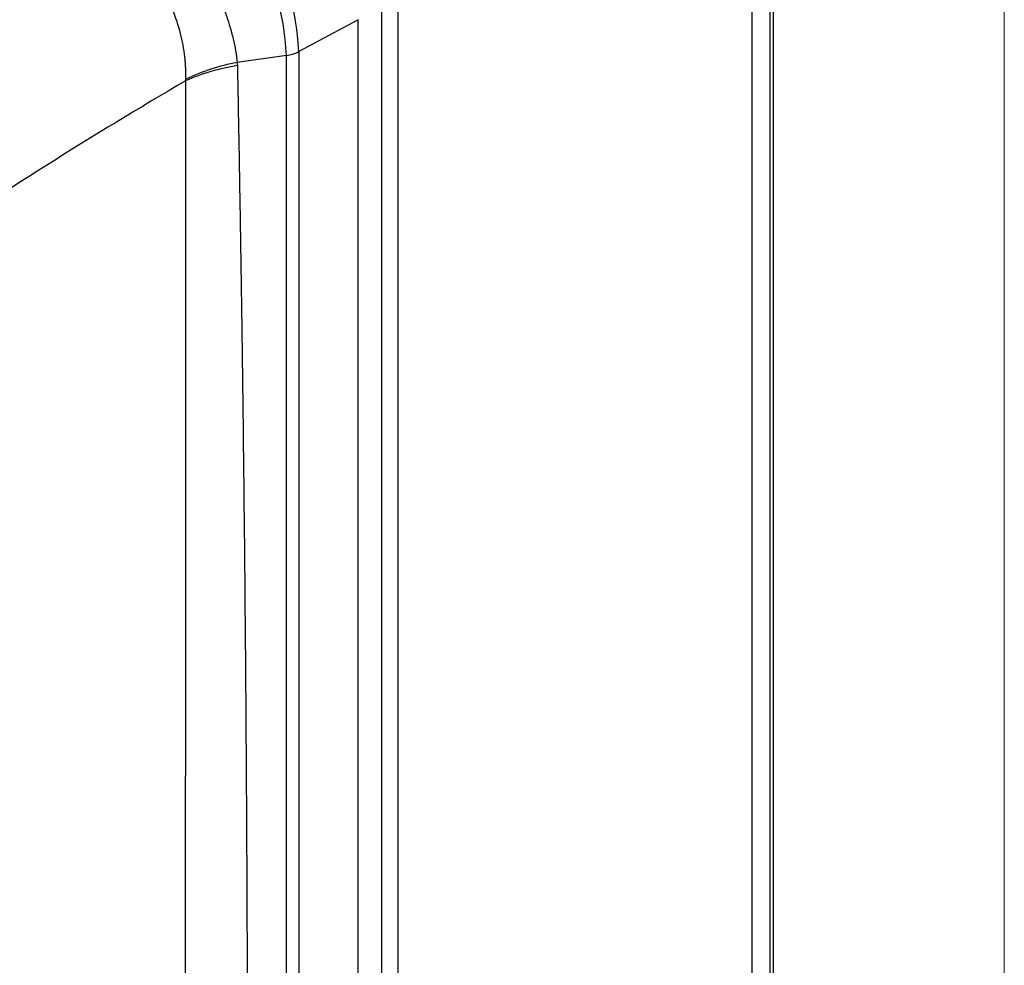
# Model space of a CAD drawing. Header units: millimetres. Extents: x 0 to 864, y 0 to 559.
# Tile 24 of 32: x 793 to 864, y 396 to 463. Entities that reach past the tile are written whole.
import ezdxf

# ---------------------------------------------------------------- set-up
doc = ezdxf.new("R2010")
doc.units = ezdxf.units.MM
doc.header["$LTSCALE"] = 2
doc.linetypes.add('SLD-Solid', pattern=[0])
doc.layers.add('SLD-DEFPOINTS', color=7, linetype='Continuous')

# ---------------------------------------------------------------- blocks, each defined once
blk = doc.blocks.new('Block2')
at = {"color": 7, "linetype": 'SLD-Solid', "lineweight": 18}
blk.add_line((863.6, 558.8), (863.6, 0), dxfattribs=at)

msp = doc.modelspace()

# ---------------------------------------------------------------- linework, layer by layer
at = {"color": 7, "linetype": 'SLD-Solid', "lineweight": 18}
msp.add_line((863.6, 0), (863.6, 558.8), dxfattribs=at)
for p, q in [((847.153, 326.27), (847.153, 482.637)), ((846.92, 326.077), (846.92, 482.445)), ((845.627, 324.229), (845.627, 480.596)), ((820.401, 465.517), (820.401, 309.149)), ((819.264, 307.74), (819.264, 464.108)), ((817.567, 462.915), (813.338, 460.638)), ((817.567, 306.594), (817.567, 462.915)), ((812.458, 460.362), (808.954, 459.858)), ((812.458, 304.041), (812.458, 460.362)), ((813.338, 460.638), (813.338, 304.317))]:
    msp.add_line(p, q)
for centre, radius, start, end in [((794.025, 459.759), 19.333, 2.60548, 57.39453), ((793.581, 459.503), 18.896, 2.60547, 57.39454), ((812.109, 463.015), 2.676, 277.47764, 297.32864), ((811.063, 445.686), 14.112, 98.55908, 114.22491), ((811.478, 445.794), 14.288, 100.17433, 115.70253)]:
    msp.add_arc(centre, radius, start, end)
for points, knots in [([(801.478, 472.516), (801.93, 472.201), (802.382, 471.841), (803.278, 471.034), (803.714, 470.595), (804.348, 469.885), (804.557, 469.639), (804.967, 469.129), (805.17, 468.864), (805.755, 468.059), (806.119, 467.501), (806.799, 466.347), (807.116, 465.744), (807.674, 464.545), (807.919, 463.943), (808.237, 463.038), (808.335, 462.734), (808.511, 462.137), (808.589, 461.843), (808.794, 460.971), (808.893, 460.406), (808.954, 459.858)], [0, 0, 0, 0, 0.125, 0.125, 0.25, 0.25, 0.3125, 0.3125, 0.375, 0.375, 0.5, 0.5, 0.625, 0.625, 0.75, 0.75, 0.8125, 0.8125, 0.875, 0.875, 1, 1, 1, 1]), ([(760.245, 441.585), (760.555, 441.85), (761.229, 442.425), (762.324, 443.35), (763.583, 444.404), (765.431, 445.935), (767.491, 447.611), (770.815, 450.266), (774.643, 453.239), (779.54, 456.905), (784.238, 460.298), (788.16, 463.03), (791.055, 464.998), (793.052, 466.335), (795.002, 467.621), (796.904, 468.859), (798.155, 469.659), (798.773, 470.054)], [0, 0, 0, 0, 0.0247967, 0.053895, 0.087293, 0.124989, 0.2005383, 0.2500025, 0.3865096, 0.4999843, 0.630764, 0.7499753, 0.8024547, 0.8536962, 0.9037004, 0.9524681, 1, 1, 1, 1]), ([(805.281, 458.669), (805.284, 458.76), (805.291, 458.94), (805.29, 459.212), (805.283, 459.481), (805.27, 459.744), (805.25, 460.003), (805.205, 460.452), (805.11, 461.09), (804.86, 462.218), (804.395, 463.62), (803.607, 465.248), (802.615, 466.757), (801.651, 467.872), (800.815, 468.657), (800.245, 469.121), (799.732, 469.487), (799.284, 469.776), (798.976, 469.944), (798.82, 470.031)], [0, 0, 0, 0, 0.0222326, 0.0439486, 0.0651145, 0.0856985, 0.1056705, 0.125002, 0.1890538, 0.2502803, 0.3771309, 0.4998316, 0.6230894, 0.749306, 0.8105861, 0.8741414, 0.914282, 0.9563086, 1, 1, 1, 1]), ([(808.954, 459.858), (808.956, 459.822), (808.96, 459.75), (808.962, 459.677), (808.963, 459.641)], [0, 0, 0, 0, 0.499532, 1, 1, 1, 1]), ([(808.963, 459.641), (808.993, 458.068), (809.054, 454.892), (809.137, 450.08), (809.216, 445.173), (809.31, 438.665), (809.412, 430.514), (809.542, 417.542), (809.649, 401.284), (809.692, 381.804), (809.649, 362.311), (809.542, 346.022), (809.412, 333.013), (809.289, 323.19), (809.144, 313.462), (809.022, 306.95), (808.963, 303.756)], [0, 0, 0, 0, 0.030349, 0.061299, 0.092849, 0.125, 0.186814, 0.249999, 0.374999, 0.499999, 0.624999, 0.75, 0.813182, 0.875, 0.9387, 1, 1, 1, 1]), ([(805.273, 458.555), (798.703, 454.723), (792.135, 450.585), (779.164, 441.682), (772.763, 436.918), (766.516, 431.829)], [0, 0, 0, 0, 0.5, 0.5, 1, 1, 1, 1]), ([(805.273, 458.555), (805.272, 455.029), (805.27, 448.5), (805.264, 435.451), (805.255, 412.899), (805.251, 380.385), (805.255, 347.991), (805.264, 325.631), (805.27, 312.717), (805.272, 306.264), (805.273, 302.779)], [0, 0, 0, 0, 0.067515, 0.125002, 0.250002, 0.499999, 0.749996, 0.874998, 0.932484, 1, 1, 1, 1]), ([(805.273, 458.555), (805.274, 458.574), (805.278, 458.612), (805.28, 458.65), (805.281, 458.669)], [0, 0, 0, 0, 0.501823, 1, 1, 1, 1])]:
    msp.add_open_spline(points, degree=3, knots=knots)

# ---------------------------------------------------------------- block references
at = {"layer": 'SLD-DEFPOINTS'}
msp.add_blockref('Block2', (0, 0), dxfattribs=at)

doc.saveas('drawing.dxf')
